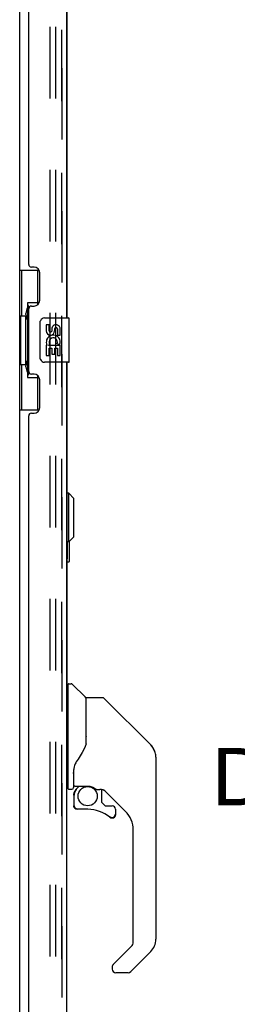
# Model space of a CAD drawing. Header units: inches. Extents: x 0 to 293, y 0 to 190.
# Tile 14 of 104: x 25 to 30, y 94 to 116. Entities that reach past the tile are written whole.
import ezdxf

# ---------------------------------------------------------------- set-up
doc = ezdxf.new("R2010")
doc.units = ezdxf.units.IN
doc.header["$LTSCALE"] = 16.12069
doc.header["$MEASUREMENT"] = 0
doc.linetypes.add('HIDDEN', pattern=[0.2, 0.1, -0.1])
doc.layers.get('0').update_dxf_attribs({"linetype": 'CONTINUOUS'})
for name, color, linetype in [('DEFAULT_2', 8, 'HIDDEN'), ('DIMENSIONS', 7, 'CONTINUOUS'), ('EXD_ENCLOSURE_DOOR_ASSEMBLY', 7, 'CONTINUOUS'), ('LEFT_OR_SECONDARY_DOOR_ASSEMBLY', 7, 'CONTINUOUS'), ('RIGHT_OR_MAIN_DOOR_ASSEMBLY', 7, 'CONTINUOUS')]:
    doc.layers.add(name, color=color, linetype=linetype)
doc.styles.get("Standard").update_dxf_attribs({"font": 'arial.ttf'})
doc.dimstyles.new('DIMSTYLE_1', dxfattribs={"dimtxt": 1.293103, "dimasz": 1.724138, "dimexe": 0.09, "dimexo": 0.07, "dimgap": 0.0375, "dimtad": 0, "dimtih": 1, "dimtoh": 1, "dimzin": 4, "dimdsep": 46, "dimtxsty": 'Standard', "dimblk": '_FILLED', "dimblk1": '_FILLED', "dimblk2": '_FILLED', "dimcen": 0.09, "dimadec": 3, "dimazin": 1, "dimtfac": 1, "dimtdec": 3, "dimtofl": 0, "dimtmove": 0, "dimatfit": 3, "dimldrblk": '_FILLED', "dimfxl": 0, "dimtolj": 1, "dimtzin": 4, "dimarcsym": 0})

# ---------------------------------------------------------------- blocks, each defined once
blk = doc.blocks.new('_FILLED')
at = {"color": 0, "linetype": 'ByBlock'}
blk.add_solid([(0, 0), (-1, 0.2), (-1, -0.2)], dxfattribs=at)
blk = doc.blocks.new('*D7')
at = {"layer": 'DIMENSIONS', "color": 2, "linetype": 'Continuous'}
for p, q in [((26.869, 131.112), (34.052, 131.112)), ((32.5, 131.112), (32.5, 102.005)), ((32.5, 68.612), (32.5, 97.479)), ((26.869, 68.612), (34.052, 68.612))]:
    blk.add_line(p, q, dxfattribs=at)
at = {"layer": 'DIMENSIONS', "color": 2, "linetype": 'Continuous', "xscale": 1.724137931, "yscale": 1.724137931, "zscale": 1.724137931}
for p, rotation in [((32.5, 131.112), 90), ((32.5, 68.612), 270)]:
    blk.add_blockref('_FILLED', p, dxfattribs=dict(at, rotation=rotation))
at = {"layer": 'DIMENSIONS', "color": 2, "linetype": 'Continuous', "insert": (32.5, 101.358), "char_height": 1.2931, "width": 6.61454, "attachment_point": 2, "line_spacing_factor": 0.9}
blk.add_mtext('62.50\\PDOORS', dxfattribs=at)

msp = doc.modelspace()

# ---------------------------------------------------------------- linework, layer by layer
at = {"color": 7, "linetype": 'Continuous'}
msp.add_line((24.85, 130.581), (24.85, 69.144), dxfattribs=at)
at = {"layer": 'DEFAULT_2', "color": 8, "linetype": 'HIDDEN'}
for p, q in [((25.538, 68.925), (25.538, 130.8)), ((25.663, 68.925), (25.663, 130.8))]:
    msp.add_line(p, q, dxfattribs=at)
at = {"layer": 'EXD_ENCLOSURE_DOOR_ASSEMBLY', "color": 3, "linetype": 'Continuous'}
for p, q in [((25.918, 125.612), (25.918, 109.112)), ((25.918, 108.112), (25.918, 100.807))]:
    msp.add_line(p, q, dxfattribs=at)
at = {"layer": 'EXD_ENCLOSURE_DOOR_ASSEMBLY', "color": 7, "linetype": 'Continuous'}
for p, q in [((25.958, 105.163), (25.918, 105.163)), ((25.958, 104.061), (25.958, 105.163)), ((26.076, 105.045), (25.958, 105.163)), ((26.076, 104.179), (26.076, 105.045)), ((26.076, 104.179), (25.958, 104.061)), ((25.958, 104.061), (25.918, 104.061)), ((25.932, 103.715), (25.932, 104.061)), ((25.978, 103.63), (25.978, 104.082)), ((25.918, 103.615), (25.963, 103.615))]:
    msp.add_line(p, q, dxfattribs=at)
msp.add_lwpolyline([(25.933, 103.679), (25.933, 103.684), (25.932, 103.69), (25.932, 103.696), (25.932, 103.702), (25.932, 103.708), (25.932, 103.715)], dxfattribs=at)
for centre, start, end in [((25.933, 103.63), 180, 270), ((25.963, 103.63), 270, 360)]:
    msp.add_arc(centre, 0.015, start, end, dxfattribs=at)
at = {"layer": 'LEFT_OR_SECONDARY_DOOR_ASSEMBLY', "color": 8, "linetype": 'HIDDEN'}
msp.add_line((25.804, 68.859), (25.804, 130.866), dxfattribs=at)
at = {"layer": 'LEFT_OR_SECONDARY_DOOR_ASSEMBLY', "color": 3, "linetype": 'Continuous'}
for p, q in [((25.908, 125.612), (25.908, 109.112)), ((25.054, 110.32), (25.054, 124.405)), ((25.174, 110.26), (25.114, 110.26)), ((25.304, 109.51), (25.304, 110.13)), ((25.054, 107.905), (25.054, 109.32)), ((25.114, 109.38), (25.174, 109.38)), ((25.908, 108.112), (25.908, 91.612)), ((25.174, 107.845), (25.114, 107.845)), ((25.304, 107.095), (25.304, 107.715)), ((25.054, 92.82), (25.054, 106.905)), ((25.114, 106.965), (25.174, 106.965))]:
    msp.add_line(p, q, dxfattribs=at)
at = {"layer": 'LEFT_OR_SECONDARY_DOOR_ASSEMBLY', "color": 7, "linetype": 'Continuous'}
for p, q in [((24.85, 110.187), (25.291, 110.187)), ((24.889, 110.187), (24.889, 109.162)), ((25.254, 110.187), (25.254, 109.407)), ((25.027, 109.452), (25.027, 107.772)), ((25.254, 109.452), (25.027, 109.452)), ((24.868, 109.162), (24.868, 108.062)), ((24.868, 109.162), (24.99, 109.162)), ((24.99, 109.193), (24.99, 109.213)), ((24.99, 108.062), (24.99, 109.162)), ((25.313, 108.212), (25.313, 109.012)), ((25.413, 109.112), (25.953, 109.112)), ((25.968, 108.127), (25.968, 109.097)), ((25.451, 108.958), (25.451, 108.822)), ((25.514, 108.958), (25.451, 108.958)), ((25.514, 108.822), (25.514, 108.958)), ((25.579, 108.884), (25.579, 108.815)), ((25.64, 108.822), (25.64, 108.864)), ((25.702, 108.864), (25.702, 108.727)), ((25.765, 108.727), (25.765, 108.864)), ((25.702, 108.727), (25.765, 108.727)), ((25.451, 108.497), (25.451, 108.266)), ((25.469, 108.497), (25.451, 108.497)), ((25.504, 108.497), (25.531, 108.516)), ((25.504, 108.497), (25.765, 108.497)), ((25.514, 108.266), (25.514, 108.434)), ((25.514, 108.434), (25.579, 108.434)), ((25.579, 108.434), (25.579, 108.298)), ((25.64, 108.298), (25.64, 108.434)), ((25.64, 108.434), (25.702, 108.434)), ((25.695, 108.533), (25.752, 108.508)), ((25.702, 108.434), (25.702, 108.266)), ((25.765, 108.266), (25.765, 108.497)), ((25.451, 108.266), (25.514, 108.266)), ((25.579, 108.298), (25.64, 108.298)), ((25.702, 108.266), (25.765, 108.266)), ((24.868, 108.062), (24.99, 108.062)), ((24.889, 108.062), (24.889, 107.037)), ((24.99, 108.012), (24.99, 108.032)), ((25.953, 108.112), (25.413, 108.112)), ((25.027, 107.772), (25.254, 107.772)), ((25.254, 107.817), (25.254, 107.037)), ((24.85, 107.037), (25.291, 107.037)), ((25.948, 100.807), (25.908, 100.807)), ((25.948, 98.492), (25.948, 100.858)), ((25.956, 100.866), (26.01, 100.866)), ((26.333, 100.56), (26.038, 100.855)), ((26.341, 100.539), (26.341, 99.487)), ((26.349, 99.499), (26.349, 100.543)), ((26.71, 100.551), (26.357, 100.551)), ((26.766, 100.528), (27.809, 99.485)), ((27.503, 99.791), (27.503, 99.791)), ((27.809, 99.485), (27.544, 99.75)), ((26.349, 99.508), (26.328, 99.45)), ((27.876, 99.396), (27.876, 99.395)), ((27.924, 99.207), (27.924, 95.104)), ((26.066, 98.933), (26.066, 98.925)), ((26.066, 98.925), (26.066, 98.524)), ((26.066, 98.848), (26.067, 98.854)), ((26.066, 98.841), (26.066, 98.848)), ((26.067, 98.854), (26.068, 98.861)), ((26.068, 98.861), (26.069, 98.867)), ((26.069, 98.867), (26.07, 98.874)), ((26.075, 98.955), (26.074, 98.931)), ((26.074, 98.575), (26.074, 98.931)), ((25.948, 98.543), (25.908, 98.543)), ((26.026, 98.484), (25.956, 98.484)), ((26.07, 98.351), (26.07, 98.114)), ((26.072, 98.351), (26.081, 98.351)), ((26.093, 98.556), (26.389, 98.556)), ((26.193, 98.556), (26.127, 98.49)), ((26.133, 98.485), (26.131, 98.487)), ((26.135, 98.483), (26.133, 98.485)), ((26.585, 98.484), (26.661, 98.484)), ((26.7, 98.481), (26.7, 98.197)), ((27.239, 97.988), (26.744, 98.483)), ((26.703, 98.189), (26.775, 98.117)), ((26.081, 98.114), (26.072, 98.114)), ((26.385, 98.035), (26.148, 98.035)), ((26.783, 98.114), (26.936, 98.114)), ((27.013, 97.916), (27.004, 97.916)), ((27.013, 97.916), (27.012, 97.907)), ((27.015, 98.035), (27.015, 97.916)), ((26.944, 97.839), (26.936, 97.839)), ((27.412, 95.019), (27.412, 97.57)), ((26.958, 94.532), (27.389, 94.963)), ((27.809, 94.826), (27.357, 94.374)), ((26.94, 94.489), (26.94, 94.429)), ((27.301, 94.35), (27.018, 94.35))]:
    msp.add_line(p, q, dxfattribs=at)
for points in [[(25.027, 109.429), (25.027, 109.425), (25.028, 109.421), (25.029, 109.417), (25.03, 109.413), (25.032, 109.408), (25.034, 109.403), (25.036, 109.398), (25.039, 109.392), (25.043, 109.385), (25.047, 109.378), (25.051, 109.371), (25.056, 109.363), (25.061, 109.355), (25.063, 109.351)], [(25.313, 109.012), (25.314, 109.019), (25.314, 109.025), (25.315, 109.031), (25.316, 109.037), (25.318, 109.043), (25.32, 109.048)], [(25.32, 108.176), (25.318, 108.182), (25.316, 108.188), (25.315, 108.194), (25.314, 108.2), (25.314, 108.206), (25.313, 108.212)], [(25.063, 107.873), (25.061, 107.87), (25.056, 107.861), (25.051, 107.853), (25.047, 107.846), (25.043, 107.839), (25.039, 107.833), (25.036, 107.827), (25.034, 107.821), (25.032, 107.816), (25.03, 107.811), (25.029, 107.807), (25.028, 107.803), (25.027, 107.799), (25.027, 107.796)], [(26.766, 100.528), (26.758, 100.535), (26.75, 100.541), (26.741, 100.545), (26.731, 100.549), (26.721, 100.551), (26.71, 100.551)], [(26.341, 99.675), (26.343, 99.675), (26.346, 99.674), (26.347, 99.672), (26.349, 99.671), (26.349, 99.67), (26.349, 99.668)], [(27.916, 99.284), (27.909, 99.315), (27.895, 99.354), (27.877, 99.393), (27.856, 99.429), (27.83, 99.462), (27.809, 99.485)], [(26.328, 99.45), (26.297, 99.382), (26.261, 99.311), (26.219, 99.24), (26.172, 99.167), (26.127, 99.101)], [(26.127, 99.101), (26.116, 99.085), (26.101, 99.056), (26.089, 99.024), (26.08, 98.99), (26.075, 98.955)], [(26.07, 98.874), (26.071, 98.877), (26.072, 98.881), (26.073, 98.885), (26.074, 98.886)], [(26.072, 98.351), (26.073, 98.366), (26.074, 98.382), (26.077, 98.397), (26.081, 98.411), (26.087, 98.426), (26.093, 98.44), (26.101, 98.453), (26.109, 98.466), (26.119, 98.478), (26.129, 98.489)], [(26.135, 98.483), (26.125, 98.472), (26.116, 98.46), (26.108, 98.448), (26.101, 98.436), (26.095, 98.422), (26.09, 98.409), (26.086, 98.395), (26.083, 98.38), (26.082, 98.366), (26.081, 98.351)], [(26.131, 98.487), (26.13, 98.488), (26.129, 98.488), (26.129, 98.489), (26.129, 98.489)], [(26.389, 98.556), (26.392, 98.556), (26.405, 98.555), (26.419, 98.554), (26.432, 98.552), (26.444, 98.549), (26.456, 98.546), (26.468, 98.543), (26.478, 98.539), (26.488, 98.536), (26.498, 98.531), (26.506, 98.527), (26.514, 98.523), (26.522, 98.519), (26.528, 98.515), (26.534, 98.512), (26.54, 98.508), (26.545, 98.505), (26.55, 98.502), (26.558, 98.497)], [(26.558, 98.497), (26.561, 98.494), (26.565, 98.492), (26.568, 98.49), (26.57, 98.489), (26.573, 98.487), (26.576, 98.486), (26.579, 98.485), (26.584, 98.484)], [(26.148, 98.037), (26.14, 98.038), (26.131, 98.039), (26.123, 98.041), (26.115, 98.045), (26.108, 98.049), (26.101, 98.054), (26.094, 98.06), (26.089, 98.066), (26.084, 98.073), (26.079, 98.08), (26.076, 98.088), (26.074, 98.097), (26.072, 98.105), (26.072, 98.114)], [(26.081, 98.114), (26.081, 98.106), (26.083, 98.098), (26.085, 98.091), (26.088, 98.084), (26.091, 98.078), (26.096, 98.071), (26.101, 98.066), (26.106, 98.061), (26.113, 98.056), (26.119, 98.053), (26.126, 98.05), (26.133, 98.048), (26.141, 98.046), (26.149, 98.046)], [(26.148, 98.037), (26.148, 98.037), (26.148, 98.038), (26.148, 98.039), (26.149, 98.04), (26.149, 98.041), (26.149, 98.043), (26.149, 98.046)], [(26.893, 97.863), (26.899, 97.859), (26.906, 97.855), (26.913, 97.852), (26.92, 97.85), (26.928, 97.848), (26.935, 97.848), (26.943, 97.848), (26.95, 97.849), (26.958, 97.851), (26.965, 97.854), (26.972, 97.858), (26.978, 97.862), (26.984, 97.867), (26.989, 97.873), (26.993, 97.879), (26.997, 97.886), (27, 97.893), (27.002, 97.9), (27.003, 97.908), (27.004, 97.916)], [(27.012, 97.907), (27.011, 97.899), (27.008, 97.89), (27.005, 97.882), (27.001, 97.875), (26.996, 97.868), (26.99, 97.861), (26.984, 97.856), (26.977, 97.851), (26.969, 97.846), (26.961, 97.843), (26.953, 97.841), (26.944, 97.839)], [(26.936, 97.839), (26.927, 97.839), (26.918, 97.841), (26.91, 97.843), (26.902, 97.847), (26.894, 97.851), (26.887, 97.856)], [(26.958, 94.532), (26.957, 94.531), (26.956, 94.53), (26.955, 94.529), (26.954, 94.528), (26.954, 94.527), (26.953, 94.526)]]:
    msp.add_lwpolyline(points, dxfattribs=at)
msp.add_circle((26.385, 98.33), 0.217, dxfattribs=at)
at = {"layer": 'LEFT_OR_SECONDARY_DOOR_ASSEMBLY', "color": 3, "linetype": 'Continuous'}
for centre, radius, start, end in [((25.114, 110.32), 0.06, 180, 270), ((25.174, 110.13), 0.13, 0, 90), ((25.174, 109.51), 0.13, 270, 360), ((25.114, 109.32), 0.06, 90, 180), ((25.114, 107.905), 0.06, 180, 270), ((25.174, 107.715), 0.13, 0, 90), ((25.174, 107.095), 0.13, 270, 360), ((25.114, 106.905), 0.06, 90, 180)]:
    msp.add_arc(centre, radius, start, end, dxfattribs=at)
at = {"layer": 'LEFT_OR_SECONDARY_DOOR_ASSEMBLY', "color": 7, "linetype": 'Continuous'}
for centre, radius, start, end in [((25.413, 109.012), 0.1, 90, 158.7946), ((25.953, 109.097), 0.015, 0, 90), ((25.545, 108.822), 0.0943, 180, 360), ((25.545, 108.822), 0.0314, 180, 261.2295), ((25.545, 108.827), 0.0362, 263.4285, 341.7628), ((25.671, 108.864), 0.0943, 68.6999, 167.4338), ((25.671, 108.864), 0.0314, 0, 180.0485), ((25.671, 108.864), 0.0943, 0, 68.6704), ((25.605, 108.57), 0.154, 161.4199, 206.1963), ((25.608, 108.57), 0.157, 336.5966, 161.8791), ((25.608, 108.57), 0.0943, 336.5966, 215.1122), ((25.608, 108.57), 0.157, 205.737, 207.8532), ((25.413, 108.212), 0.1, 201.205, 270), ((25.953, 108.127), 0.015, 270, 360), ((25.956, 100.858), 0.00787, 90, 180), ((26.01, 100.827), 0.0394, 45, 90), ((26.312, 100.539), 0.0295, 0, 45), ((26.33, 100.369), 0.0197, 306.994, 360), ((26.357, 100.543), 0.00787, 90, 180), ((27.53, 99.207), 0.394, 20.9479, 45), ((27.53, 99.207), 0.394, 0, 11.2904), ((26.093, 98.575), 0.0197, 180, 270), ((25.956, 98.492), 0.00787, 180, 270), ((26.026, 98.524), 0.0394, 270, 360), ((26.267, 98.351), 0.197, 135, 180), ((26.661, 98.287), 0.197, 50.6498, 90), ((26.711, 98.197), 0.0118, 180, 225), ((26.148, 98.114), 0.0787, 180, 270), ((26.385, 97.247), 0.787, 50.4788, 90), ((26.783, 98.125), 0.0118, 225, 270), ((26.936, 97.916), 0.0787, 230.4788, 360), ((26.936, 98.035), 0.0787, 0, 90), ((26.822, 97.57), 0.591, 0, 45), ((27.333, 95.019), 0.0787, 315, 360), ((27.53, 95.104), 0.394, 315, 360), ((26.999, 94.489), 0.0591, 141.1326, 180), ((27.018, 94.429), 0.0787, 180, 270), ((27.301, 94.429), 0.0787, 270, 315)]:
    msp.add_arc(centre, radius, start, end, dxfattribs=at)
for centre, start_param, end_param in [((25.094, 109.203), 0.699287, 1.51401), ((25.094, 109.203), -4.655602, -3.84088), ((25.094, 108.022), 0.699287, 1.51401), ((25.094, 108.022), -4.655602, -3.84088)]:
    msp.add_ellipse(centre, major_axis=(0, 0.18), ratio=0.579493, start_param=start_param, end_param=end_param, dxfattribs=at)
at = {"layer": 'RIGHT_OR_MAIN_DOOR_ASSEMBLY', "color": 8, "linetype": 'HIDDEN'}
msp.add_line((25.804, 130.866), (25.804, 68.859), dxfattribs=at)
at = {"layer": 'RIGHT_OR_MAIN_DOOR_ASSEMBLY', "color": 7, "linetype": 'Continuous'}
for centre, radius, start, end in [((27.53, 99.207), 0.394, 20.9479, 45), ((27.53, 99.207), 0.394, 6.1414, 8.064), ((27.53, 95.104), 0.394, 315, 360), ((27.301, 94.429), 0.0787, 270, 315)]:
    msp.add_arc(centre, radius, start, end, dxfattribs=at)

# ---------------------------------------------------------------- dimensions: what is measured, and where the dimension line sits
at = {"layer": 'DIMENSIONS', "color": 2, "linetype": 'Continuous'}
dim = msp.add_linear_dim(base=(32.5, 131.112), p1=(26.799, 68.612), p2=(26.799, 131.112), angle=90, text='<>\\PDOORS', dimstyle='DIMSTYLE_1', dxfattribs=at)
dim.commit()
dim.dimension.update_dxf_attribs({"geometry": '*D7', "text_midpoint": (32.5, 99.742), "dimtype": 160})

doc.saveas('drawing.dxf')
